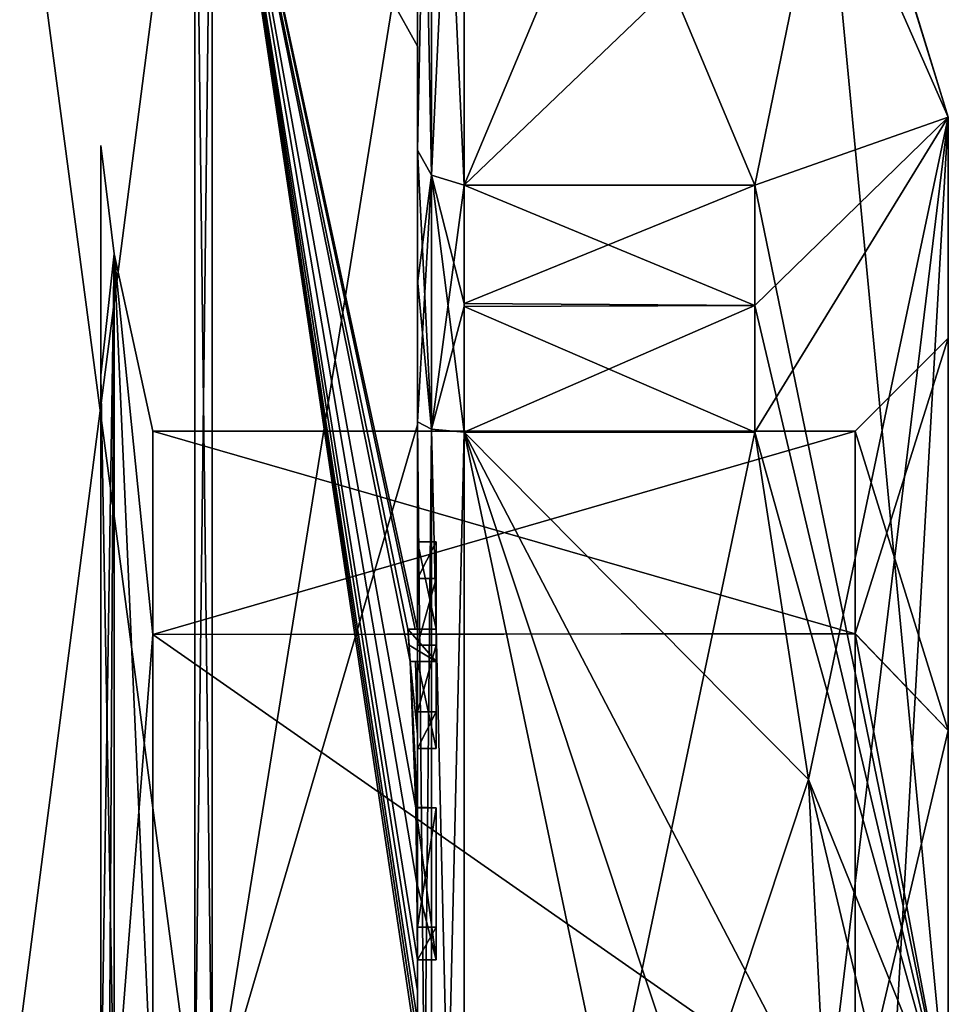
# Model space of a CAD drawing. Extents: x -23 to 700, y -1799 to -1.
# Tile 211 of 212: x 690 to 700, y -27 to -16. Entities that reach past the tile are written whole.
import ezdxf

# ---------------------------------------------------------------- set-up
doc = ezdxf.new("R2010")
doc.units = 0
doc.header["$LTSCALE"] = 67.568058
for name, color, linetype in [('1645', 7, 'CONTINUOUS'), ('1646', 7, 'CONTINUOUS'), ('1649', 7, 'CONTINUOUS'), ('1650', 7, 'CONTINUOUS'), ('1651', 7, 'CONTINUOUS'), ('1652', 7, 'CONTINUOUS'), ('1657', 7, 'CONTINUOUS'), ('1658', 7, 'CONTINUOUS'), ('1659', 7, 'CONTINUOUS'), ('1660', 7, 'CONTINUOUS'), ('1661', 7, 'CONTINUOUS'), ('1665', 7, 'CONTINUOUS'), ('1666', 7, 'CONTINUOUS'), ('1668', 7, 'CONTINUOUS'), ('1669', 7, 'CONTINUOUS'), ('1670', 7, 'CONTINUOUS'), ('1671', 7, 'CONTINUOUS'), ('1672', 7, 'CONTINUOUS'), ('1703', 7, 'CONTINUOUS'), ('1709', 7, 'CONTINUOUS'), ('1710', 7, 'CONTINUOUS'), ('1711', 7, 'CONTINUOUS'), ('1712', 7, 'CONTINUOUS'), ('1730', 7, 'CONTINUOUS'), ('1731', 7, 'CONTINUOUS'), ('1732', 7, 'CONTINUOUS'), ('1733', 7, 'CONTINUOUS'), ('1736', 7, 'CONTINUOUS'), ('1771', 7, 'CONTINUOUS'), ('1772', 7, 'CONTINUOUS'), ('1773', 7, 'CONTINUOUS'), ('1774', 7, 'CONTINUOUS'), ('1775', 7, 'CONTINUOUS'), ('1776', 7, 'CONTINUOUS'), ('1777', 7, 'CONTINUOUS'), ('1778', 7, 'CONTINUOUS'), ('1779', 7, 'CONTINUOUS'), ('1780', 7, 'CONTINUOUS'), ('1781', 7, 'CONTINUOUS'), ('1827', 7, 'CONTINUOUS'), ('1828', 7, 'CONTINUOUS'), ('1832', 7, 'CONTINUOUS'), ('1834', 7, 'CONTINUOUS')]:
    doc.layers.add(name, color=color, linetype=linetype)

msp = doc.modelspace()

# ---------------------------------------------------------------- linework, layer by layer
at = {"layer": '1645', "linetype": 'CONTINUOUS'}
for points in [[(700.1, -23.764, 7.311), (700.1, -19.55), (700.1, -17.175, 6.249), (700.1, -23.764, 7.311)], [(700.1, -19.55), (700.1, -23.763, -7.311), (700.1, -17.175, -6.249), (700.1, -19.55)], [(700.1, -17.175, 6.249), (700.1, -19.55), (700.1, -17.175, -6.249), (700.1, -17.175, 6.249)], [(700.1, -28, 12.5), (700.1, -23.764, 7.311), (700.1, -17.175, 6.249), (700.1, -28, 12.5)], [(700.1, -23.763, -7.311), (700.1, -27.999, -8.45), (700.1, -17.175, -6.249), (700.1, -23.763, -7.311)], [(700.1, -17.175, -6.249), (700.1, -27.999, -8.45), (700.1, -28, -12.5), (700.1, -17.175, -6.249)], [(700.1, -28.001, 8.45), (700.1, -23.764, 7.311), (700.1, -28, 12.5), (700.1, -28.001, 8.45)]]:
    msp.add_3dface(points, dxfattribs=at)
at = {"layer": '1646', "linetype": 'CONTINUOUS'}
for points in [[(694.9, -20.56, 15.95), (694.9, -35.44, 15.95), (698.023, -20.56, 15.95), (694.9, -20.56, 15.95)], [(698.023, -20.56, 15.95), (694.9, -35.44, 15.95), (698.598, -24.292, 15.95), (698.023, -20.56, 15.95)], [(698.598, -24.292, 15.95), (694.9, -35.44, 15.95), (698.786, -28, 15.95), (698.598, -24.292, 15.95)]]:
    msp.add_3dface(points, dxfattribs=at)
at = {"layer": '1649', "linetype": 'CONTINUOUS'}
for points in [[(694.9, -35.44, -15.95), (694.9, -20.56, -15.95), (698.023, -35.44, -15.95), (694.9, -35.44, -15.95)], [(698.023, -35.44, -15.95), (694.9, -20.56, -15.95), (698.598, -31.708, -15.95), (698.023, -35.44, -15.95)], [(698.598, -31.708, -15.95), (694.9, -20.56, -15.95), (698.786, -28, -15.95), (698.598, -31.708, -15.95)], [(698.786, -28, -15.95), (694.9, -20.56, -15.95), (698.598, -24.29, -15.95), (698.786, -28, -15.95)], [(698.598, -24.29, -15.95), (694.9, -20.56, -15.95), (698.023, -20.56, -15.95), (698.598, -24.29, -15.95)]]:
    msp.add_3dface(points, dxfattribs=at)
at = {"layer": '1650', "linetype": 'CONTINUOUS'}
for points in [[(694.9, -17.907, -14.418), (694.9, -10.467, -1.532), (698.023, -17.907, -14.418), (694.9, -17.907, -14.418)], [(698.023, -17.907, -14.418), (694.9, -10.467, -1.532), (698.786, -14.187, -7.975), (698.023, -17.907, -14.418)]]:
    msp.add_3dface(points, dxfattribs=at)
at = {"layer": '1651', "linetype": 'CONTINUOUS'}
for points in [[(694.9, -10.467, 1.532), (694.9, -17.907, 14.418), (698.023, -10.467, 1.532), (694.9, -10.467, 1.532)], [(698.023, -10.467, 1.532), (694.9, -17.907, 14.418), (698.786, -14.187, 7.975), (698.023, -10.467, 1.532)], [(698.786, -14.187, 7.975), (694.9, -17.907, 14.418), (698.023, -17.907, 14.418), (698.786, -14.187, 7.975)]]:
    msp.add_3dface(points, dxfattribs=at)
at = {"layer": '1652', "linetype": 'CONTINUOUS'}
for points in [[(694.4, -17.529, -14.764), (694.4, -13.915, -8.604), (694.4, -9.979, -1.686), (694.4, -17.529, -14.764)], [(694.4, -9.979, 1.686), (694.4, -14.278, 13.855), (694.4, -17.529, 14.764), (694.4, -9.979, 1.686)], [(694.4, -11.635, -10.603), (694.4, -14.211, -9.116), (694.4, -16.414, -15.685), (694.4, -11.635, -10.603)], [(694.4, -14.211, -9.116), (694.4, -13.915, -8.604), (694.4, -17.529, -14.764), (694.4, -14.211, -9.116)], [(694.4, -16.414, -15.685), (694.4, -14.211, -9.116), (694.4, -17.529, -14.764), (694.4, -16.414, -15.685)], [(694.4, -14.278, 13.855), (694.4, -20.48, 17.992), (694.4, -17.529, 14.764), (694.4, -14.278, 13.855)], [(694.4, -22.674, -18.759), (694.4, -16.414, -15.685), (694.4, -22.674, -18.216), (694.4, -22.674, -18.759)], [(694.4, -22.674, -18.216), (694.4, -16.414, -15.685), (694.4, -20.45, -16.45), (694.4, -22.674, -18.216)], [(694.4, -20.45, -16.45), (694.4, -16.414, -15.685), (694.4, -18.961, -15.681), (694.4, -20.45, -16.45)], [(694.4, -18.961, -15.681), (694.4, -16.414, -15.685), (694.4, -17.529, -14.764), (694.4, -18.961, -15.681)], [(694.4, -17.529, 14.764), (694.4, -20.48, 17.992), (694.4, -18.921, 15.658), (694.4, -17.529, 14.764)], [(694.4, -18.921, 15.658), (694.4, -20.48, 17.992), (694.4, -20.45, 16.45), (694.4, -18.921, 15.658)], [(694.4, -21.736, -16.5), (694.4, -22.674, -18.216), (694.4, -20.45, -16.45), (694.4, -21.736, -16.5)], [(694.4, -35.55, -16.45), (694.4, -21.736, -16.5), (694.4, -20.45, -16.45), (694.4, -35.55, -16.45)], [(694.4, -26.85, 16.5), (694.4, -29.051, 16.5), (694.4, -20.45, 16.45), (694.4, -26.85, 16.5)], [(694.4, -20.45, 16.45), (694.4, -29.051, 16.5), (694.4, -35.55, 16.45), (694.4, -20.45, 16.45)], [(694.4, -26.85, 16.783), (694.4, -26.85, 16.5), (694.4, -20.45, 16.45), (694.4, -26.85, 16.783)], [(694.4, -20.48, 17.992), (694.4, -26.85, 16.783), (694.4, -20.45, 16.45), (694.4, -20.48, 17.992)], [(694.4, -27.779, 19.499), (694.4, -26.85, 16.783), (694.4, -20.48, 17.992), (694.4, -27.779, 19.499)], [(694.4, -22.13, -16.5), (694.4, -21.736, -16.5), (694.4, -35.55, -16.45), (694.4, -22.13, -16.5)], [(694.4, -22.848, -17.85), (694.4, -22.13, -16.5), (694.4, -23.565, -16.5), (694.4, -22.848, -17.85)], [(694.4, -23.565, -16.5), (694.4, -22.13, -16.5), (694.4, -35.55, -16.45), (694.4, -23.565, -16.5)], [(694.4, -23.021, -18.216), (694.4, -23.958, -16.5), (694.4, -23.021, -18.854), (694.4, -23.021, -18.216)], [(694.4, -23.021, -18.854), (694.4, -23.958, -16.5), (694.4, -23.804, -19.043), (694.4, -23.021, -18.854)], [(694.4, -23.958, -16.5), (694.4, -23.565, -16.5), (694.4, -35.55, -16.45), (694.4, -23.958, -16.5)], [(694.4, -23.804, -19.043), (694.4, -23.958, -16.5), (694.4, -24.587, -19.196), (694.4, -23.804, -19.043)], [(694.4, -24.587, -19.196), (694.4, -23.958, -16.5), (694.4, -25.878, -16.5), (694.4, -24.587, -19.196)], [(694.4, -25.878, -16.5), (694.4, -23.958, -16.5), (694.4, -35.55, -16.45), (694.4, -25.878, -16.5)], [(694.4, -25.878, -19.196), (694.4, -24.587, -19.196), (694.4, -25.878, -16.5), (694.4, -25.878, -19.196)], [(694.4, -26.227, -16.5), (694.4, -25.878, -16.5), (694.4, -35.55, -16.45), (694.4, -26.227, -16.5)], [(694.4, -26.227, -19.419), (694.4, -26.227, -16.5), (694.4, -27.864, -16.5), (694.4, -26.227, -19.419)], [(694.4, -27.864, -16.5), (694.4, -26.227, -16.5), (694.4, -35.55, -16.45), (694.4, -27.864, -16.5)], [(694.4, -26.56, -19.447), (694.4, -26.227, -19.419), (694.4, -27.864, -16.5), (694.4, -26.56, -19.447)], [(694.4, -26.894, -19.469), (694.4, -26.56, -19.447), (694.4, -27.864, -16.5), (694.4, -26.894, -19.469)]]:
    msp.add_3dface(points, dxfattribs=at)
at = {"layer": '1657', "linetype": 'CONTINUOUS'}
for points in [[(692.195, -28, 21.983), (694.4, -14.278, 13.855), (692.195, -12.456, 15.544), (692.195, -28, 21.983)], [(694.4, -20.48, 17.992), (694.4, -14.278, 13.855), (692.195, -28, 21.983), (694.4, -20.48, 17.992)], [(694.4, -27.779, 19.499), (694.4, -20.48, 17.992), (692.195, -28, 21.983), (694.4, -27.779, 19.499)]]:
    msp.add_3dface(points, dxfattribs=at)
at = {"layer": '1658', "linetype": 'CONTINUOUS'}
for points in [[(694.4, -11.635, -10.603), (694.4, -16.414, -15.685), (692.195, -12.456, -15.544), (694.4, -11.635, -10.603)], [(694.4, -16.414, -15.685), (694.4, -22.674, -18.759), (692.195, -12.456, -15.544), (694.4, -16.414, -15.685)], [(692.195, -12.456, -15.544), (694.4, -22.674, -18.759), (694.374, -22.674, -19.134), (692.195, -12.456, -15.544)], [(692.195, -12.456, -15.544), (694.4, -26.56, -19.447), (694.4, -26.884, -19.5), (692.195, -12.456, -15.544)], [(694.4, -26.56, -19.447), (692.195, -12.456, -15.544), (694.399, -26.227, -19.5), (694.4, -26.56, -19.447)], [(692.195, -28, -21.983), (692.195, -12.456, -15.544), (694.4, -27.249, -19.5), (692.195, -28, -21.983)], [(694.4, -27.249, -19.5), (692.195, -12.456, -15.544), (694.4, -27.067, -19.5), (694.4, -27.249, -19.5)], [(694.4, -27.067, -19.5), (692.195, -12.456, -15.544), (694.4, -26.884, -19.5), (694.4, -27.067, -19.5)], [(694.399, -26.227, -19.5), (692.195, -12.456, -15.544), (694.394, -25.404, -19.5), (694.399, -26.227, -19.5)], [(694.394, -25.404, -19.5), (692.195, -12.456, -15.544), (694.383, -24.594, -19.5), (694.394, -25.404, -19.5)], [(694.383, -24.594, -19.5), (692.195, -12.456, -15.544), (694.32, -23.021, -19.5), (694.383, -24.594, -19.5)], [(694.32, -23.021, -19.5), (692.195, -12.456, -15.544), (694.296, -22.674, -19.5), (694.32, -23.021, -19.5)], [(694.296, -22.674, -19.5), (692.195, -12.456, -15.544), (694.374, -22.674, -19.134), (694.296, -22.674, -19.5)], [(694.309, -22.846, -19.5), (694.32, -23.021, -19.5), (694.296, -22.674, -19.5), (694.309, -22.846, -19.5)], [(694.4, -23.804, -19.043), (694.4, -24.587, -19.196), (694.32, -23.021, -19.5), (694.4, -23.804, -19.043)], [(694.38, -23.021, -19.18), (694.4, -23.804, -19.043), (694.32, -23.021, -19.5), (694.38, -23.021, -19.18)], [(694.4, -24.587, -19.196), (694.396, -24.594, -19.349), (694.32, -23.021, -19.5), (694.4, -24.587, -19.196)], [(694.396, -24.594, -19.349), (694.383, -24.594, -19.5), (694.32, -23.021, -19.5), (694.396, -24.594, -19.349)], [(694.4, -23.021, -18.854), (694.4, -23.804, -19.043), (694.38, -23.021, -19.18), (694.4, -23.021, -18.854)], [(694.4, -26.227, -19.46), (694.4, -26.56, -19.447), (694.399, -26.227, -19.5), (694.4, -26.227, -19.46)], [(694.4, -26.227, -19.419), (694.4, -26.56, -19.447), (694.4, -26.227, -19.46), (694.4, -26.227, -19.419)], [(694.4, -26.56, -19.447), (694.4, -26.894, -19.469), (694.4, -26.889, -19.484), (694.4, -26.56, -19.447)], [(694.4, -26.884, -19.5), (694.4, -26.56, -19.447), (694.4, -26.889, -19.484), (694.4, -26.884, -19.5)]]:
    msp.add_3dface(points, dxfattribs=at)
at = {"layer": '1659', "linetype": 'CONTINUOUS'}
for points in [[(692.009, -28, -21.97), (690, -12.837, -15.164), (692.009, -12.465, -15.535), (692.009, -28, -21.97)], [(690, -28, -21.444), (690, -12.837, -15.164), (692.009, -28, -21.97), (690, -28, -21.444)]]:
    msp.add_3dface(points, dxfattribs=at)
at = {"layer": '1660', "linetype": 'CONTINUOUS'}
for points in [[(690, -12.837, 15.164), (690, -28, 21.444), (692.009, -12.465, 15.535), (690, -12.837, 15.164)], [(692.009, -12.465, 15.535), (690, -28, 21.444), (692.009, -28, 21.97), (692.009, -12.465, 15.535)]]:
    msp.add_3dface(points, dxfattribs=at)
at = {"layer": '1661', "linetype": 'CONTINUOUS'}
for points in [[(691.556, -22.732, 5.268), (691.556, -28, 7.45), (691.144, -18.643, 5.402), (691.556, -22.732, 5.268)], [(691.556, -28, 7.45), (691.144, -28, 10.805), (691.144, -18.643, 5.402), (691.556, -28, 7.45)], [(691.556, -20.55), (691.556, -22.732, 5.268), (691.144, -18.643, 5.402), (691.556, -20.55)], [(691.556, -22.732, -5.268), (691.556, -20.55), (691.144, -18.643, -5.402), (691.556, -22.732, -5.268)], [(691.144, -18.643, -5.402), (691.556, -20.55), (691.144, -18.643, 5.402), (691.144, -18.643, -5.402)], [(691.144, -28, -10.805), (691.556, -22.732, -5.268), (691.144, -18.643, -5.402), (691.144, -28, -10.805)], [(691.556, -28, -7.45), (691.556, -22.732, -5.268), (691.144, -28, -10.805), (691.556, -28, -7.45)]]:
    msp.add_3dface(points, dxfattribs=at)
at = {"layer": '1665', "linetype": 'CONTINUOUS'}
for points in [[(692.195, -28, 21.983), (692.195, -12.456, 15.544), (692.009, -28, 21.97), (692.195, -28, 21.983)], [(692.195, -12.456, 15.544), (692.009, -12.465, 15.535), (692.009, -28, 21.97), (692.195, -12.456, 15.544)]]:
    msp.add_3dface(points, dxfattribs=at)
at = {"layer": '1666', "linetype": 'CONTINUOUS'}
for points in [[(692.195, -12.456, -15.544), (692.195, -28, -21.983), (692.009, -12.465, -15.535), (692.195, -12.456, -15.544)], [(692.195, -28, -21.983), (692.009, -28, -21.97), (692.009, -12.465, -15.535), (692.195, -28, -21.983)]]:
    msp.add_3dface(points, dxfattribs=at)
at = {"layer": '1668', "linetype": 'CONTINUOUS'}
for points in [[(700.1, -17.175, -6.249), (698.023, -10.467, -1.532), (698.023, -10.4), (700.1, -17.175, -6.249)], [(698.023, -10.467, 1.532), (700.1, -17.175, -6.249), (698.023, -10.4), (698.023, -10.467, 1.532)], [(700.1, -17.175, -6.249), (698.786, -14.187, -7.975), (698.023, -10.467, -1.532), (700.1, -17.175, -6.249)], [(700.1, -17.175, -6.249), (698.023, -10.467, 1.532), (698.786, -14.187, 7.975), (700.1, -17.175, -6.249)], [(700.1, -17.175, 6.249), (698.786, -14.187, 7.975), (698.023, -17.907, 14.418), (700.1, -17.175, 6.249)], [(700.1, -28, -12.5), (698.023, -17.907, -14.418), (698.786, -14.187, -7.975), (700.1, -28, -12.5)], [(700.1, -17.175, 6.249), (700.1, -17.175, -6.249), (698.786, -14.187, 7.975), (700.1, -17.175, 6.249)], [(700.1, -17.175, -6.249), (700.1, -28, -12.5), (698.786, -14.187, -7.975), (700.1, -17.175, -6.249)], [(700.1, -17.175, 6.249), (698.023, -20.56, 15.95), (698.598, -24.292, 15.95), (700.1, -17.175, 6.249)], [(698.023, -20.56, 15.95), (700.1, -17.175, 6.249), (698.023, -19.2, 15.242), (698.023, -20.56, 15.95)], [(700.1, -17.175, 6.249), (698.023, -17.907, 14.418), (698.023, -19.2, 15.242), (700.1, -17.175, 6.249)], [(700.1, -17.175, 6.249), (698.598, -24.292, 15.95), (698.786, -28, 15.95), (700.1, -17.175, 6.249)], [(700.1, -17.175, 6.249), (698.786, -28, 15.95), (699.483, -28, 14.24), (700.1, -17.175, 6.249)], [(700.1, -28, 12.5), (700.1, -17.175, 6.249), (699.483, -28, 14.24), (700.1, -28, 12.5)], [(698.023, -17.907, -14.418), (700.1, -28, -12.5), (698.023, -19.2, -15.242), (698.023, -17.907, -14.418)], [(700.1, -28, -12.5), (698.023, -20.56, -15.95), (698.023, -19.2, -15.242), (700.1, -28, -12.5)], [(700.1, -28, -12.5), (698.598, -24.29, -15.95), (698.023, -20.56, -15.95), (700.1, -28, -12.5)], [(698.598, -24.29, -15.95), (700.1, -28, -12.5), (699.483, -28, -14.24), (698.598, -24.29, -15.95)], [(698.786, -28, -15.95), (698.598, -24.29, -15.95), (699.483, -28, -14.24), (698.786, -28, -15.95)]]:
    msp.add_3dface(points, dxfattribs=at)
at = {"layer": '1669', "linetype": 'CONTINUOUS'}
for points in [[(699.1, -20.55), (699.1, -22.724, 5.26), (691.556, -20.55), (699.1, -20.55)], [(691.556, -20.55), (699.1, -22.724, 5.26), (691.556, -22.732, 5.268), (691.556, -20.55)], [(699.1, -22.724, 5.26), (699.1, -28.001, 7.45), (691.556, -22.732, 5.268), (699.1, -22.724, 5.26)], [(699.1, -28.001, 7.45), (691.556, -28, 7.45), (691.556, -22.732, 5.268), (699.1, -28.001, 7.45)]]:
    msp.add_3dface(points, dxfattribs=at)
at = {"layer": '1670', "linetype": 'CONTINUOUS'}
for points in [[(699.1, -20.55), (691.556, -20.55), (691.556, -22.732, -5.268), (699.1, -20.55)], [(699.1, -22.723, -5.259), (699.1, -20.55), (691.556, -22.732, -5.268), (699.1, -22.723, -5.259)], [(699.1, -27.999, -7.45), (699.1, -22.723, -5.259), (691.556, -22.732, -5.268), (699.1, -27.999, -7.45)], [(691.556, -28, -7.45), (699.1, -27.999, -7.45), (691.556, -22.732, -5.268), (691.556, -28, -7.45)]]:
    msp.add_3dface(points, dxfattribs=at)
at = {"layer": '1671', "linetype": 'CONTINUOUS'}
for points in [[(700.1, -19.55), (700.1, -23.764, 7.311), (699.1, -20.55), (700.1, -19.55)], [(700.1, -23.764, 7.311), (699.1, -22.724, 5.26), (699.1, -20.55), (700.1, -23.764, 7.311)], [(700.1, -23.764, 7.311), (700.1, -28.001, 8.45), (699.1, -22.724, 5.26), (700.1, -23.764, 7.311)], [(700.1, -28.001, 8.45), (699.1, -28.001, 7.45), (699.1, -22.724, 5.26), (700.1, -28.001, 8.45)]]:
    msp.add_3dface(points, dxfattribs=at)
at = {"layer": '1672', "linetype": 'CONTINUOUS'}
for points in [[(700.1, -23.763, -7.311), (700.1, -19.55), (699.1, -22.723, -5.259), (700.1, -23.763, -7.311)], [(700.1, -19.55), (699.1, -20.55), (699.1, -22.723, -5.259), (700.1, -19.55)], [(700.1, -23.763, -7.311), (699.1, -22.723, -5.259), (699.1, -27.999, -7.45), (700.1, -23.763, -7.311)], [(700.1, -27.999, -8.45), (700.1, -23.763, -7.311), (699.1, -27.999, -7.45), (700.1, -27.999, -8.45)]]:
    msp.add_3dface(points, dxfattribs=at)
at = {"layer": '1703', "linetype": 'CONTINUOUS'}
for points in [[(694.6, -21.736, -16.5), (694.6, -22.13, -16.5), (694.6, -22.674, -18.216), (694.6, -21.736, -16.5)], [(694.6, -22.674, -18.216), (694.6, -22.13, -16.5), (694.6, -22.848, -17.85), (694.6, -22.674, -18.216)], [(694.6, -22.674, -19.5), (694.6, -22.674, -18.216), (694.6, -22.848, -17.85), (694.6, -22.674, -19.5)], [(694.6, -23.021, -19.5), (694.6, -22.674, -19.5), (694.6, -23.021, -18.216), (694.6, -23.021, -19.5)], [(694.6, -23.021, -18.216), (694.6, -22.674, -19.5), (694.6, -22.848, -17.85), (694.6, -23.021, -18.216)], [(694.6, -23.565, -16.5), (694.6, -23.021, -18.216), (694.6, -22.848, -17.85), (694.6, -23.565, -16.5)], [(694.6, -23.958, -16.5), (694.6, -23.021, -18.216), (694.6, -23.565, -16.5), (694.6, -23.958, -16.5)], [(694.6, -24.594, -19.5), (694.6, -24.594, -19.196), (694.6, -25.878, -19.196), (694.6, -24.594, -19.5)], [(694.6, -26.227, -19.5), (694.6, -24.594, -19.5), (694.6, -25.878, -19.196), (694.6, -26.227, -19.5)], [(694.6, -26.227, -16.5), (694.6, -26.227, -19.5), (694.6, -25.878, -19.196), (694.6, -26.227, -16.5)], [(694.6, -25.878, -16.5), (694.6, -26.227, -16.5), (694.6, -25.878, -19.196), (694.6, -25.878, -16.5)]]:
    msp.add_3dface(points, dxfattribs=at)
at = {"layer": '1709', "linetype": 'CONTINUOUS'}
for points in [[(694.4, -24.587, -19.196), (694.4, -25.878, -19.196), (694.6, -24.594, -19.196), (694.4, -24.587, -19.196)], [(694.6, -24.594, -19.196), (694.4, -25.878, -19.196), (694.6, -25.878, -19.196), (694.6, -24.594, -19.196)]]:
    msp.add_3dface(points, dxfattribs=at)
at = {"layer": '1710', "linetype": 'CONTINUOUS'}
for points in [[(694.383, -24.594, -19.5), (694.396, -24.594, -19.349), (694.6, -24.594, -19.5), (694.383, -24.594, -19.5)], [(694.396, -24.594, -19.349), (694.4, -24.587, -19.196), (694.6, -24.594, -19.5), (694.396, -24.594, -19.349)], [(694.4, -24.587, -19.196), (694.6, -24.594, -19.196), (694.6, -24.594, -19.5), (694.4, -24.587, -19.196)]]:
    msp.add_3dface(points, dxfattribs=at)
at = {"layer": '1711', "linetype": 'CONTINUOUS'}
for points in [[(694.4, -22.13, -16.5), (694.4, -22.848, -17.85), (694.6, -22.13, -16.5), (694.4, -22.13, -16.5)], [(694.6, -22.13, -16.5), (694.4, -22.848, -17.85), (694.6, -22.848, -17.85), (694.6, -22.13, -16.5)]]:
    msp.add_3dface(points, dxfattribs=at)
at = {"layer": '1712', "linetype": 'CONTINUOUS'}
for points in [[(694.4, -21.736, -16.5), (694.4, -22.13, -16.5), (694.6, -21.736, -16.5), (694.4, -21.736, -16.5)], [(694.4, -22.13, -16.5), (694.6, -22.13, -16.5), (694.6, -21.736, -16.5), (694.4, -22.13, -16.5)]]:
    msp.add_3dface(points, dxfattribs=at)
at = {"layer": '1730', "linetype": 'CONTINUOUS'}
for points in [[(694.4, -35.55, -16.45), (694.4, -20.45, -16.45), (694.549, -20.528, -16.094), (694.4, -35.55, -16.45)], [(694.4, -35.55, -16.45), (694.549, -20.528, -16.094), (694.549, -35.472, -16.094), (694.4, -35.55, -16.45)], [(694.549, -20.528, -16.094), (694.9, -20.56, -15.95), (694.549, -35.472, -16.094), (694.549, -20.528, -16.094)], [(694.9, -20.56, -15.95), (694.9, -35.44, -15.95), (694.549, -35.472, -16.094), (694.9, -20.56, -15.95)]]:
    msp.add_3dface(points, dxfattribs=at)
at = {"layer": '1731', "linetype": 'CONTINUOUS'}
for points in [[(694.4, -17.529, -14.764), (694.4, -9.979, -1.686), (694.549, -10.326, -1.576), (694.4, -17.529, -14.764)], [(694.4, -17.529, -14.764), (694.549, -10.326, -1.576), (694.549, -17.798, -14.518), (694.4, -17.529, -14.764)], [(694.549, -10.326, -1.576), (694.9, -10.467, -1.532), (694.549, -17.798, -14.518), (694.549, -10.326, -1.576)], [(694.9, -10.467, -1.532), (694.9, -17.907, -14.418), (694.549, -17.798, -14.518), (694.9, -10.467, -1.532)]]:
    msp.add_3dface(points, dxfattribs=at)
at = {"layer": '1732', "linetype": 'CONTINUOUS'}
for points in [[(694.4, -9.979, 1.686), (694.4, -17.529, 14.764), (694.549, -17.798, 14.518), (694.4, -9.979, 1.686)], [(694.4, -9.979, 1.686), (694.549, -17.798, 14.518), (694.549, -10.326, 1.576), (694.4, -9.979, 1.686)], [(694.9, -17.907, 14.418), (694.9, -10.467, 1.532), (694.549, -10.326, 1.576), (694.9, -17.907, 14.418)], [(694.549, -17.798, 14.518), (694.9, -17.907, 14.418), (694.549, -10.326, 1.576), (694.549, -17.798, 14.518)]]:
    msp.add_3dface(points, dxfattribs=at)
at = {"layer": '1733', "linetype": 'CONTINUOUS'}
for points in [[(694.4, -20.45, 16.45), (694.4, -35.55, 16.45), (694.549, -35.472, 16.094), (694.4, -20.45, 16.45)], [(694.4, -20.45, 16.45), (694.549, -35.472, 16.094), (694.549, -20.528, 16.094), (694.4, -20.45, 16.45)], [(694.9, -35.44, 15.95), (694.9, -20.56, 15.95), (694.549, -20.528, 16.094), (694.9, -35.44, 15.95)], [(694.549, -35.472, 16.094), (694.9, -35.44, 15.95), (694.549, -20.528, 16.094), (694.549, -35.472, 16.094)]]:
    msp.add_3dface(points, dxfattribs=at)
at = {"layer": '1736', "linetype": 'CONTINUOUS'}
for points in [[(691.144, -18.643, -5.402), (691.144, -18.643, 5.402), (691, -17.48, -4.359), (691.144, -18.643, -5.402)], [(691, -28, -11.388), (691.144, -18.643, -5.402), (691, -17.48, -4.359), (691, -28, -11.388)], [(691, -17.48, -4.359), (691.144, -18.643, 5.402), (691, -19.948, 8.052), (691, -17.48, -4.359)], [(691.144, -18.643, 5.402), (691.144, -28, 10.805), (691, -19.948, 8.052), (691.144, -18.643, 5.402)], [(691.144, -18.643, -5.402), (691, -28, -11.388), (691.09, -28, -11.101), (691.144, -18.643, -5.402)], [(691.144, -28, -10.805), (691.144, -18.643, -5.402), (691.09, -28, -11.101), (691.144, -28, -10.805)], [(691, -19.948, 8.052), (691.144, -28, 10.805), (691, -32.359, 10.52), (691, -19.948, 8.052)]]:
    msp.add_3dface(points, dxfattribs=at)
at = {"layer": '1771', "linetype": 'CONTINUOUS'}
for points in [[(694.4, -25.878, -19.196), (694.4, -25.878, -16.5), (694.6, -25.878, -19.196), (694.4, -25.878, -19.196)], [(694.4, -25.878, -16.5), (694.6, -25.878, -16.5), (694.6, -25.878, -19.196), (694.4, -25.878, -16.5)]]:
    msp.add_3dface(points, dxfattribs=at)
at = {"layer": '1772', "linetype": 'CONTINUOUS'}
for points in [[(694.4, -25.878, -16.5), (694.4, -26.227, -16.5), (694.6, -25.878, -16.5), (694.4, -25.878, -16.5)], [(694.4, -26.227, -16.5), (694.6, -26.227, -16.5), (694.6, -25.878, -16.5), (694.4, -26.227, -16.5)]]:
    msp.add_3dface(points, dxfattribs=at)
at = {"layer": '1773', "linetype": 'CONTINUOUS'}
for points in [[(694.4, -26.227, -19.46), (694.399, -26.227, -19.5), (694.6, -26.227, -16.5), (694.4, -26.227, -19.46)], [(694.399, -26.227, -19.5), (694.6, -26.227, -19.5), (694.6, -26.227, -16.5), (694.399, -26.227, -19.5)], [(694.4, -26.227, -16.5), (694.4, -26.227, -19.419), (694.6, -26.227, -16.5), (694.4, -26.227, -16.5)], [(694.4, -26.227, -19.419), (694.4, -26.227, -19.46), (694.6, -26.227, -16.5), (694.4, -26.227, -19.419)]]:
    msp.add_3dface(points, dxfattribs=at)
at = {"layer": '1774', "linetype": 'CONTINUOUS'}
for points in [[(694.394, -25.404, -19.5), (694.383, -24.594, -19.5), (694.6, -26.227, -19.5), (694.394, -25.404, -19.5)], [(694.383, -24.594, -19.5), (694.6, -24.594, -19.5), (694.6, -26.227, -19.5), (694.383, -24.594, -19.5)], [(694.399, -26.227, -19.5), (694.394, -25.404, -19.5), (694.6, -26.227, -19.5), (694.399, -26.227, -19.5)]]:
    msp.add_3dface(points, dxfattribs=at)
at = {"layer": '1775', "linetype": 'CONTINUOUS'}
for points in [[(694.4, -22.848, -17.85), (694.4, -23.565, -16.5), (694.6, -22.848, -17.85), (694.4, -22.848, -17.85)], [(694.4, -23.565, -16.5), (694.6, -23.565, -16.5), (694.6, -22.848, -17.85), (694.4, -23.565, -16.5)]]:
    msp.add_3dface(points, dxfattribs=at)
at = {"layer": '1776', "linetype": 'CONTINUOUS'}
for points in [[(694.4, -23.565, -16.5), (694.4, -23.958, -16.5), (694.6, -23.565, -16.5), (694.4, -23.565, -16.5)], [(694.4, -23.958, -16.5), (694.6, -23.958, -16.5), (694.6, -23.565, -16.5), (694.4, -23.958, -16.5)]]:
    msp.add_3dface(points, dxfattribs=at)
at = {"layer": '1777', "linetype": 'CONTINUOUS'}
for points in [[(694.4, -23.958, -16.5), (694.4, -23.021, -18.216), (694.6, -23.958, -16.5), (694.4, -23.958, -16.5)], [(694.4, -23.021, -18.216), (694.6, -23.021, -18.216), (694.6, -23.958, -16.5), (694.4, -23.021, -18.216)]]:
    msp.add_3dface(points, dxfattribs=at)
at = {"layer": '1778', "linetype": 'CONTINUOUS'}
for points in [[(694.38, -23.021, -19.18), (694.32, -23.021, -19.5), (694.6, -23.021, -18.216), (694.38, -23.021, -19.18)], [(694.32, -23.021, -19.5), (694.6, -23.021, -19.5), (694.6, -23.021, -18.216), (694.32, -23.021, -19.5)], [(694.4, -23.021, -18.854), (694.38, -23.021, -19.18), (694.6, -23.021, -18.216), (694.4, -23.021, -18.854)], [(694.4, -23.021, -18.216), (694.4, -23.021, -18.854), (694.6, -23.021, -18.216), (694.4, -23.021, -18.216)]]:
    msp.add_3dface(points, dxfattribs=at)
at = {"layer": '1779', "linetype": 'CONTINUOUS'}
for points in [[(694.309, -22.846, -19.5), (694.296, -22.674, -19.5), (694.6, -23.021, -19.5), (694.309, -22.846, -19.5)], [(694.296, -22.674, -19.5), (694.6, -22.674, -19.5), (694.6, -23.021, -19.5), (694.296, -22.674, -19.5)], [(694.32, -23.021, -19.5), (694.309, -22.846, -19.5), (694.6, -23.021, -19.5), (694.32, -23.021, -19.5)]]:
    msp.add_3dface(points, dxfattribs=at)
at = {"layer": '1780', "linetype": 'CONTINUOUS'}
for points in [[(694.296, -22.674, -19.5), (694.374, -22.674, -19.134), (694.6, -22.674, -19.5), (694.296, -22.674, -19.5)], [(694.374, -22.674, -19.134), (694.4, -22.674, -18.759), (694.6, -22.674, -19.5), (694.374, -22.674, -19.134)], [(694.4, -22.674, -18.759), (694.4, -22.674, -18.216), (694.6, -22.674, -19.5), (694.4, -22.674, -18.759)], [(694.4, -22.674, -18.216), (694.6, -22.674, -18.216), (694.6, -22.674, -19.5), (694.4, -22.674, -18.216)]]:
    msp.add_3dface(points, dxfattribs=at)
at = {"layer": '1781', "linetype": 'CONTINUOUS'}
for points in [[(694.4, -22.674, -18.216), (694.4, -21.736, -16.5), (694.6, -22.674, -18.216), (694.4, -22.674, -18.216)], [(694.4, -21.736, -16.5), (694.6, -21.736, -16.5), (694.6, -22.674, -18.216), (694.4, -21.736, -16.5)]]:
    msp.add_3dface(points, dxfattribs=at)
at = {"layer": '1827', "linetype": 'CONTINUOUS'}
for points in [[(694.9, -17.907, -14.418), (698.023, -17.907, -14.418), (698.023, -19.2, -15.242), (694.9, -17.907, -14.418)], [(694.9, -17.907, -14.418), (698.023, -19.2, -15.242), (694.9, -19.209, -15.248), (694.9, -17.907, -14.418)], [(698.023, -17.907, 14.418), (694.9, -17.907, 14.418), (694.9, -19.177, 15.229), (698.023, -17.907, 14.418)], [(698.023, -19.2, 15.242), (698.023, -17.907, 14.418), (694.9, -19.177, 15.229), (698.023, -19.2, 15.242)], [(694.9, -20.56, 15.95), (698.023, -19.2, 15.242), (694.9, -19.177, 15.229), (694.9, -20.56, 15.95)], [(694.9, -20.56, 15.95), (698.023, -20.56, 15.95), (698.023, -19.2, 15.242), (694.9, -20.56, 15.95)], [(698.023, -19.2, -15.242), (698.023, -20.56, -15.95), (694.9, -19.209, -15.248), (698.023, -19.2, -15.242)], [(698.023, -20.56, -15.95), (694.9, -20.56, -15.95), (694.9, -19.209, -15.248), (698.023, -20.56, -15.95)]]:
    msp.add_3dface(points, dxfattribs=at)
at = {"layer": '1828', "linetype": 'CONTINUOUS'}
for points in [[(694.4, -17.529, 14.764), (694.4, -18.921, 15.658), (694.549, -20.528, 16.094), (694.4, -17.529, 14.764)], [(694.549, -17.798, 14.518), (694.4, -17.529, 14.764), (694.549, -20.528, 16.094), (694.549, -17.798, 14.518)], [(694.9, -20.56, 15.95), (694.9, -19.177, 15.229), (694.549, -17.798, 14.518), (694.9, -20.56, 15.95)], [(694.9, -20.56, 15.95), (694.549, -17.798, 14.518), (694.549, -20.528, 16.094), (694.9, -20.56, 15.95)], [(694.9, -19.177, 15.229), (694.9, -17.907, 14.418), (694.549, -17.798, 14.518), (694.9, -19.177, 15.229)], [(694.4, -18.921, 15.658), (694.4, -20.45, 16.45), (694.549, -20.528, 16.094), (694.4, -18.921, 15.658)]]:
    msp.add_3dface(points, dxfattribs=at)
at = {"layer": '1832', "linetype": 'CONTINUOUS'}
for points in [[(694.4, -18.961, -15.681), (694.4, -17.529, -14.764), (694.549, -17.798, -14.518), (694.4, -18.961, -15.681)], [(694.4, -20.45, -16.45), (694.4, -18.961, -15.681), (694.549, -17.798, -14.518), (694.4, -20.45, -16.45)], [(694.4, -20.45, -16.45), (694.549, -17.798, -14.518), (694.549, -20.528, -16.094), (694.4, -20.45, -16.45)], [(694.549, -17.798, -14.518), (694.9, -17.907, -14.418), (694.549, -20.528, -16.094), (694.549, -17.798, -14.518)], [(694.9, -17.907, -14.418), (694.9, -19.209, -15.248), (694.549, -20.528, -16.094), (694.9, -17.907, -14.418)], [(694.9, -19.209, -15.248), (694.9, -20.56, -15.95), (694.549, -20.528, -16.094), (694.9, -19.209, -15.248)]]:
    msp.add_3dface(points, dxfattribs=at)
at = {"layer": '1834', "linetype": 'CONTINUOUS'}
for points in [[(691, -39.388, 0), (691, -36.052, -8.052), (691, -17.48, -4.359), (691, -39.388, 0)], [(691, -39.388, 0), (691, -17.48, -4.359), (691, -19.948, 8.052), (691, -39.388, 0)], [(691, -36.052, -8.052), (691, -28, -11.388), (691, -17.48, -4.359), (691, -36.052, -8.052)], [(691, -39.388, 0), (691, -19.948, 8.052), (691, -32.359, 10.52), (691, -39.388, 0)]]:
    msp.add_3dface(points, dxfattribs=at)

doc.saveas('drawing.dxf')
